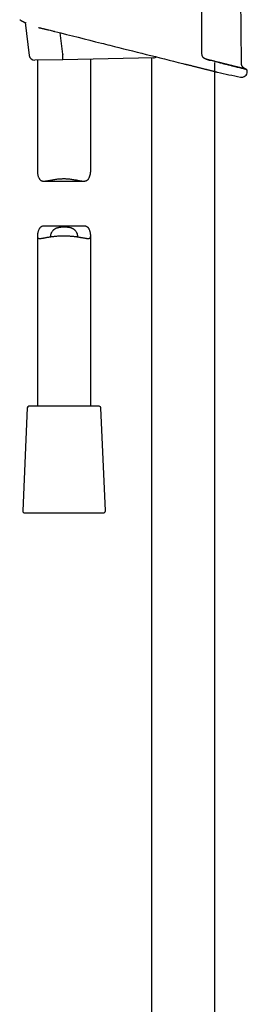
# Model space of a CAD drawing. Header units: millimetres. Extents: x 8 to 1577, y 12 to 2534.
# Tile 62 of 128: x 431 to 495, y 1649 to 1926. Entities that reach past the tile are written whole.
import ezdxf

# ---------------------------------------------------------------- set-up
doc = ezdxf.new("R2010")
doc.units = ezdxf.units.MM

msp = doc.modelspace()

# ---------------------------------------------------------------- linework, layer by layer
at = {"color": 7, "linetype": 'Continuous', "lineweight": 30}
for p, q in [((493.56, 1913.36), (493.14, 1955.07)), ((432.71, 1924.72), (433.92, 1915.43)), ((443.36, 1915.79), (442.57, 1921.85)), ((443.34, 1914.28), (435.44, 1914.12)), ((468.84, 1914.8), (443.34, 1914.28)), ((443.36, 1915.79), (443.36, 1915.78)), ((451.19, 1882.89), (451.19, 1914.44)), ((468.29, 1914.78), (468.29, 1427.12)), ((436.19, 1914.14), (436.19, 1882.79)), ((477.07, 1913.21), (477.1, 1913.21)), ((477.07, 1913.21), (477.07, 1913.21)), ((477.1, 1913.21), (477.66, 1913.06)), ((477.66, 1913.06), (477.74, 1913.04)), ((486.09, 1428.07), (486.09, 1913.5)), ((486.84, 1910.77), (486.84, 1910.77)), ((438.05, 1880.11), (449.21, 1880.11)), ((449.33, 1867.46), (438.16, 1867.46)), ((436.19, 1864.69), (436.19, 1816.79)), ((451.19, 1816.79), (451.19, 1864.79)), ((433.32, 1816.31), (432.06, 1787.31)), ((443.57, 1816.79), (433.82, 1816.79)), ((453.56, 1816.79), (443.57, 1816.79)), ((455.31, 1787.31), (454.06, 1816.31)), ((432.56, 1786.79), (454.81, 1786.79))]:
    msp.add_line(p, q, dxfattribs=at)
at = {"color": 7, "linetype": 'Continuous', "lineweight": 30, "flags": 128}
msp.add_lwpolyline([(495.23, 1910.91), (495.23, 1910.94), (495.23, 1910.96), (495.23, 1910.99), (495.23, 1911.01), (495.23, 1911.04), (495.23, 1911.06), (495.23, 1911.09), (495.23, 1911.11)], dxfattribs=at)
at = {"color": 7, "linetype": 'Continuous', "lineweight": 30}
for centre, radius, start, end in [((435.41, 1915.62), 1.5, 187.4493, 271.15), ((468.81, 1916.29), 1.5, 271.15, 304.6443), ((494.73, 1911.12), 0.5, 358.9738, 76.0038), ((576.09, 2308.15), 407.28, 257.3436, 258.2718), ((493.63, 1910.94), 1.6, 258.2702, 358.9492), ((433.82, 1816.29), 0.5, 90, 177.5187), ((453.56, 1816.29), 0.5, 2.4813, 90), ((432.56, 1787.29), 0.5, 177.5187, 270), ((454.81, 1787.29), 0.5, 270, 2.4813)]:
    msp.add_arc(centre, radius, start, end, dxfattribs=at)
for points, knots in [([(482.39, 1954.95), (482.39, 1954.62), (482.39, 1952.95), (482.39, 1949.95), (482.39, 1945.95), (482.39, 1941.95), (482.39, 1937.95), (482.39, 1933.79), (482.39, 1929.46), (482.39, 1924.97), (482.39, 1920.49), (482.39, 1917.5), (482.39, 1916)], [0, 0, 0, 0, 0.025673, 0.128366, 0.231058, 0.333752, 0.436448, 0.539147, 0.654356, 0.769567, 0.884783, 1, 1, 1, 1]), ([(431.22, 1925.53), (431.22, 1925.53), (431.22, 1925.53), (431.24, 1925.51), (431.27, 1925.5), (431.32, 1925.47), (431.4, 1925.42), (431.53, 1925.34), (431.67, 1925.26), (431.8, 1925.19), (431.93, 1925.12), (432.04, 1925.06), (432.11, 1925.02)], [0, 0, 0, 0, 0.080124, 0.160248, 0.240912, 0.321576, 0.461617, 0.602327, 0.729553, 0.809969, 0.890384, 1, 1, 1, 1]), ([(432.12, 1925.02), (432.16, 1925), (432.24, 1924.95), (432.39, 1924.88), (432.55, 1924.8), (432.71, 1924.71), (432.87, 1924.64), (432.97, 1924.59), (433.01, 1924.57)], [0, 0, 0, 0, 0.1637988, 0.3430208, 0.5231769, 0.7026298, 0.8863816, 1, 1, 1, 1]), ([(436.54, 1923.33), (436.56, 1923.32), (436.67, 1923.29), (436.89, 1923.24), (437.2, 1923.17), (437.52, 1923.09), (437.84, 1923.02), (438.15, 1922.94), (438.44, 1922.87), (438.63, 1922.83), (438.72, 1922.81)], [0, 0, 0, 0, 0.020634, 0.16765, 0.314452, 0.460561, 0.605557, 0.749628, 0.887489, 1, 1, 1, 1]), ([(438.71, 1922.81), (438.84, 1922.78), (439.19, 1922.69), (439.77, 1922.55), (440.36, 1922.4), (440.73, 1922.31), (440.87, 1922.28)], [0, 0, 0, 0, 0.181049, 0.49147, 0.807771, 1, 1, 1, 1]), ([(440.87, 1922.28), (440.94, 1922.26), (441.03, 1922.24), (441.12, 1922.21), (441.14, 1922.21)], [0, 0, 0, 0, 0.72467, 1, 1, 1, 1]), ([(441.14, 1922.21), (441.14, 1922.21), (445.5, 1921.11), (449.85, 1920.02), (454.2, 1918.93)], [0, 0, 0, 0, 0.0002473, 1, 1, 1, 1]), ([(454.19, 1918.94), (454.99, 1918.74), (462.61, 1916.82), (470.24, 1914.92), (477.07, 1913.21)], [0, 0, 0, 0, 0.104212, 1, 1, 1, 1]), ([(443.34, 1914.28), (443.35, 1914.28), (443.35, 1914.28), (443.35, 1914.29), (443.35, 1914.32), (443.36, 1914.39), (443.36, 1914.5), (443.37, 1914.66), (443.37, 1914.84), (443.37, 1915.05), (443.37, 1915.28), (443.36, 1915.53), (443.36, 1915.7), (443.36, 1915.78)], [0, 0, 0, 0, 0.013431, 0.077033, 0.141278, 0.247122, 0.356033, 0.461839, 0.570711, 0.6765, 0.785355, 0.891143, 1, 1, 1, 1]), ([(482.39, 1916), (482.39, 1915.92), (482.4, 1915.75), (482.46, 1915.5), (482.56, 1915.26), (482.65, 1915.12), (482.69, 1915.05)], [0, 0, 0, 0, 0.244516, 0.49591, 0.744636, 1, 1, 1, 1]), ([(483.63, 1914.42), (483.61, 1914.42), (483.54, 1914.44), (483.43, 1914.48), (483.31, 1914.53), (483.19, 1914.6), (483.07, 1914.67), (482.97, 1914.75), (482.87, 1914.84), (482.78, 1914.94), (482.72, 1915.01), (482.7, 1915.05), (482.69, 1915.05)], [0, 0, 0, 0, 0.065705, 0.186433, 0.306057, 0.424185, 0.540511, 0.654846, 0.767146, 0.87752, 0.986553, 1, 1, 1, 1]), ([(483.62, 1914.42), (484.03, 1914.31), (484.43, 1914.21), (484.82, 1914.11), (484.82, 1914.11)], [0, 0, 0, 0, 0.999059, 1, 1, 1, 1]), ([(484.83, 1914.11), (484.77, 1914.13), (484.58, 1914.18), (484.24, 1914.26), (483.9, 1914.34), (483.7, 1914.4), (483.63, 1914.41)], [0, 0, 0, 0, 0.151039, 0.490671, 0.831157, 1, 1, 1, 1]), ([(477.74, 1913.04), (477.85, 1913.02), (478.11, 1912.95), (478.5, 1912.86), (478.91, 1912.75), (479.33, 1912.65), (479.74, 1912.54), (480.15, 1912.44), (480.55, 1912.34), (480.95, 1912.24), (481.33, 1912.14), (481.71, 1912.05), (482.08, 1911.96), (482.44, 1911.87), (482.79, 1911.78), (483.14, 1911.69), (483.47, 1911.61), (483.82, 1911.52), (484.18, 1911.43), (484.56, 1911.34), (484.91, 1911.25), (485.24, 1911.17), (485.54, 1911.1), (485.77, 1911.04), (485.96, 1910.99), (486.11, 1910.95), (486.24, 1910.92), (486.39, 1910.88), (486.54, 1910.84), (486.68, 1910.81), (486.77, 1910.79), (486.82, 1910.78), (486.84, 1910.77), (486.85, 1910.77), (486.85, 1910.77), (486.85, 1910.77)], [0, 0, 0, 0, 0.023575, 0.052543, 0.08156, 0.110839, 0.14017, 0.169766, 0.199416, 0.229209, 0.25798, 0.286891, 0.315853, 0.345086, 0.374373, 0.403936, 0.433556, 0.463324, 0.500398, 0.538578, 0.576886, 0.615529, 0.654307, 0.692417, 0.716862, 0.741308, 0.765894, 0.790481, 0.833122, 0.875953, 0.914667, 0.941448, 0.968229, 0.995202, 1, 1, 1, 1]), ([(485.98, 1913.82), (485.93, 1913.84), (485.75, 1913.88), (485.44, 1913.96), (485.11, 1914.04), (484.9, 1914.09), (484.83, 1914.11)], [0, 0, 0, 0, 0.130935, 0.470831, 0.81111, 1, 1, 1, 1]), ([(487.08, 1913.55), (487.04, 1913.56), (486.88, 1913.6), (486.59, 1913.67), (486.27, 1913.75), (486.06, 1913.8), (485.98, 1913.82)], [0, 0, 0, 0, 0.1129425, 0.4503802, 0.7908382, 1, 1, 1, 1]), ([(487.07, 1913.55), (487.43, 1913.46), (488.14, 1913.28), (489.14, 1913.03), (490.07, 1912.8), (490.93, 1912.58), (491.72, 1912.39), (492.43, 1912.21), (493.06, 1912.05), (493.6, 1911.92), (494.04, 1911.81), (494.39, 1911.72), (494.65, 1911.66), (494.79, 1911.62), (494.85, 1911.61), (494.83, 1911.61), (494.83, 1911.61)], [0, 0, 0, 0, 0.076599, 0.153979, 0.230914, 0.30744, 0.383988, 0.460997, 0.538356, 0.615096, 0.691608, 0.768347, 0.845715, 0.922746, 0.999344, 1, 1, 1, 1]), ([(488.14, 1913.28), (488.11, 1913.29), (487.96, 1913.33), (487.68, 1913.4), (487.37, 1913.48), (487.16, 1913.53), (487.08, 1913.55)], [0, 0, 0, 0, 0.101812, 0.440011, 0.777097, 1, 1, 1, 1]), ([(489.15, 1913.03), (489.11, 1913.04), (488.98, 1913.07), (488.72, 1913.14), (488.42, 1913.21), (488.22, 1913.26), (488.14, 1913.28)], [0, 0, 0, 0, 0.0941522, 0.4287079, 0.7646631, 1, 1, 1, 1]), ([(490.08, 1912.8), (490.05, 1912.8), (489.93, 1912.84), (489.69, 1912.89), (489.41, 1912.97), (489.22, 1913.01), (489.15, 1913.03)], [0, 0, 0, 0, 0.088398, 0.424287, 0.76036, 1, 1, 1, 1]), ([(490.94, 1912.58), (490.92, 1912.59), (490.8, 1912.62), (490.59, 1912.67), (490.33, 1912.74), (490.15, 1912.78), (490.08, 1912.8)], [0, 0, 0, 0, 0.081884, 0.416885, 0.752434, 1, 1, 1, 1]), ([(491.73, 1912.39), (491.71, 1912.39), (491.61, 1912.42), (491.41, 1912.46), (491.17, 1912.53), (491.01, 1912.57), (490.94, 1912.58)], [0, 0, 0, 0, 0.078812, 0.413063, 0.747422, 1, 1, 1, 1]), ([(492.44, 1912.21), (492.42, 1912.21), (492.33, 1912.24), (492.15, 1912.28), (491.94, 1912.33), (491.79, 1912.37), (491.73, 1912.39)], [0, 0, 0, 0, 0.088516, 0.420127, 0.750213, 1, 1, 1, 1]), ([(493.07, 1912.05), (493.05, 1912.06), (492.97, 1912.08), (492.81, 1912.12), (492.62, 1912.16), (492.49, 1912.19), (492.44, 1912.21)], [0, 0, 0, 0, 0.094877, 0.425299, 0.756694, 1, 1, 1, 1]), ([(493.6, 1911.92), (493.59, 1911.92), (493.52, 1911.94), (493.38, 1911.97), (493.22, 1912.01), (493.11, 1912.04), (493.07, 1912.05)], [0, 0, 0, 0, 0.101321, 0.433823, 0.764177, 1, 1, 1, 1]), ([(494.81, 1911.62), (494.74, 1911.64), (494.6, 1911.7), (494.42, 1911.8), (494.28, 1911.9), (494.18, 1911.98), (494.11, 1912.05), (494.05, 1912.11), (493.98, 1912.19), (493.91, 1912.29), (493.82, 1912.42), (493.73, 1912.58), (493.66, 1912.75), (493.61, 1912.93), (493.57, 1913.14), (493.56, 1913.28), (493.56, 1913.36)], [0, 0, 0, 0, 0.103616, 0.195164, 0.274107, 0.324665, 0.367511, 0.402443, 0.437278, 0.495555, 0.567741, 0.654122, 0.72832, 0.81059, 0.901059, 1, 1, 1, 1]), ([(494.05, 1911.81), (494.03, 1911.81), (493.97, 1911.83), (493.86, 1911.85), (493.73, 1911.89), (493.64, 1911.91), (493.6, 1911.92)], [0, 0, 0, 0, 0.108375, 0.438744, 0.769703, 1, 1, 1, 1]), ([(494.39, 1911.72), (494.38, 1911.72), (494.34, 1911.73), (494.25, 1911.76), (494.15, 1911.78), (494.07, 1911.8), (494.05, 1911.81)], [0, 0, 0, 0, 0.120955, 0.450151, 0.779055, 1, 1, 1, 1]), ([(494.65, 1911.66), (494.64, 1911.66), (494.61, 1911.67), (494.54, 1911.68), (494.47, 1911.7), (494.41, 1911.72), (494.39, 1911.72)], [0, 0, 0, 0, 0.140165, 0.46739, 0.79393, 1, 1, 1, 1]), ([(494.8, 1911.62), (494.79, 1911.62), (494.78, 1911.63), (494.74, 1911.63), (494.69, 1911.65), (494.66, 1911.65), (494.65, 1911.66)], [0, 0, 0, 0, 0.153885, 0.482788, 0.811832, 1, 1, 1, 1]), ([(494.85, 1911.61), (494.85, 1911.61), (494.85, 1911.61), (494.84, 1911.61), (494.82, 1911.61), (494.8, 1911.62), (494.8, 1911.62)], [0, 0, 0, 0, 0.171389, 0.498255, 0.825673, 1, 1, 1, 1]), ([(494.85, 1911.61), (494.85, 1911.61), (494.85, 1911.61), (494.84, 1911.61), (494.83, 1911.61), (494.81, 1911.62), (494.81, 1911.62)], [0, 0, 0, 0, 0.198976, 0.577935, 0.957682, 1, 1, 1, 1]), ([(436.19, 1882.79), (436.19, 1882.76), (436.19, 1882.65), (436.21, 1882.43), (436.25, 1882.13), (436.31, 1881.82), (436.4, 1881.51), (436.51, 1881.2), (436.63, 1880.94), (436.76, 1880.72), (436.9, 1880.54), (437.06, 1880.39), (437.24, 1880.27), (437.45, 1880.19), (437.67, 1880.14), (437.91, 1880.11), (438.17, 1880.11), (438.45, 1880.13), (438.76, 1880.17), (439.09, 1880.23), (439.45, 1880.29), (439.85, 1880.37), (440.31, 1880.46), (440.82, 1880.56), (441.35, 1880.64), (441.85, 1880.71), (442.31, 1880.75), (442.72, 1880.79), (443.14, 1880.8), (443.57, 1880.81), (444, 1880.81), (444.47, 1880.79), (444.98, 1880.75), (445.53, 1880.69), (446.07, 1880.61), (446.59, 1880.52), (447.07, 1880.43), (447.5, 1880.35), (447.9, 1880.27), (448.27, 1880.21), (448.6, 1880.16), (448.9, 1880.12), (449.17, 1880.11), (449.43, 1880.12), (449.67, 1880.15), (449.9, 1880.21), (450.1, 1880.3), (450.29, 1880.44), (450.45, 1880.6), (450.6, 1880.8), (450.73, 1881.02), (450.84, 1881.27), (450.94, 1881.54), (451.02, 1881.81), (451.09, 1882.07), (451.13, 1882.31), (451.16, 1882.53), (451.18, 1882.72), (451.19, 1882.84), (451.19, 1882.89)], [0, 0, 0, 0, 0.007258, 0.026885, 0.046599, 0.067379, 0.088201, 0.108188, 0.128242, 0.143498, 0.158837, 0.174288, 0.189898, 0.205192, 0.220643, 0.236221, 0.251916, 0.267848, 0.283856, 0.301381, 0.318976, 0.337545, 0.35979, 0.382279, 0.404896, 0.427779, 0.444387, 0.461057, 0.4779, 0.494811, 0.511803, 0.528866, 0.551108, 0.573499, 0.596107, 0.619001, 0.640043, 0.659567, 0.679172, 0.696854, 0.714609, 0.729883, 0.745228, 0.760655, 0.776191, 0.791548, 0.807063, 0.82275, 0.838609, 0.85463, 0.870738, 0.88836, 0.906029, 0.924634, 0.94102, 0.956762, 0.972532, 0.98701, 1, 1, 1, 1]), ([(438.16, 1867.46), (438.09, 1867.46), (437.93, 1867.46), (437.7, 1867.43), (437.48, 1867.37), (437.27, 1867.27), (437.09, 1867.14), (436.92, 1866.97), (436.78, 1866.78), (436.65, 1866.56), (436.53, 1866.31), (436.43, 1866.04), (436.35, 1865.77), (436.29, 1865.51), (436.24, 1865.27), (436.21, 1865.04), (436.19, 1864.84), (436.18, 1864.66), (436.19, 1864.51), (436.22, 1864.37), (436.26, 1864.24), (436.33, 1864.13), (436.43, 1864.05), (436.55, 1864), (436.7, 1863.97), (436.87, 1863.97), (437.06, 1863.98), (437.29, 1864), (437.55, 1864.04), (437.86, 1864.1), (438.2, 1864.16), (438.57, 1864.23), (438.97, 1864.31), (439.38, 1864.38), (439.79, 1864.44), (440.19, 1864.5), (440.6, 1864.55), (441.03, 1864.6), (441.46, 1864.64), (441.91, 1864.68), (442.22, 1864.69), (442.37, 1864.7)], [0, 0, 0, 0, 0.018722, 0.041803, 0.064618, 0.087654, 0.110976, 0.134537, 0.157521, 0.18227, 0.207114, 0.234701, 0.262342, 0.286688, 0.311067, 0.333505, 0.356003, 0.376606, 0.39731, 0.417414, 0.442822, 0.468437, 0.494278, 0.52031, 0.545646, 0.571125, 0.59675, 0.622491, 0.652649, 0.682964, 0.713467, 0.744115, 0.776257, 0.808564, 0.836069, 0.863678, 0.890252, 0.917518, 0.944891, 0.972389, 1, 1, 1, 1]), ([(439.97, 1864.47), (439.96, 1864.49), (439.95, 1864.55), (439.94, 1864.67), (439.94, 1864.82), (439.97, 1865.02), (440.03, 1865.26), (440.12, 1865.5), (440.25, 1865.75), (440.4, 1866), (440.57, 1866.21), (440.74, 1866.39), (440.91, 1866.54), (441.09, 1866.67), (441.29, 1866.78), (441.5, 1866.88), (441.72, 1866.97), (441.96, 1867.05), (442.21, 1867.11), (442.47, 1867.15), (442.74, 1867.19), (443.02, 1867.22), (443.3, 1867.23), (443.58, 1867.24), (443.87, 1867.24), (444.14, 1867.23), (444.39, 1867.22), (444.63, 1867.2), (444.85, 1867.17), (445.07, 1867.14), (445.31, 1867.09), (445.56, 1867.03), (445.81, 1866.94), (446.02, 1866.85), (446.2, 1866.75), (446.37, 1866.65), (446.54, 1866.52), (446.69, 1866.38), (446.86, 1866.21), (447.02, 1865.99), (447.17, 1865.73), (447.29, 1865.47), (447.37, 1865.23), (447.42, 1865.02), (447.44, 1864.84), (447.44, 1864.68), (447.42, 1864.55), (447.39, 1864.48), (447.38, 1864.45)], [0, 0, 0, 0, 0.0129928, 0.0327076, 0.0525598, 0.0810702, 0.1098104, 0.1391264, 0.1686061, 0.1984519, 0.2285001, 0.2497157, 0.2700734, 0.2905441, 0.3100793, 0.3297594, 0.3495799, 0.3695674, 0.3891099, 0.4088129, 0.428658, 0.4486622, 0.4681913, 0.4878645, 0.5076668, 0.5276172, 0.5447593, 0.5619884, 0.5780848, 0.5942566, 0.6098953, 0.6346158, 0.6546504, 0.6748389, 0.6901093, 0.709406, 0.7288284, 0.7483521, 0.7679774, 0.7987409, 0.8297412, 0.8613847, 0.8932325, 0.9158247, 0.9386525, 0.9616193, 0.9849009, 1, 1, 1, 1]), ([(442.37, 1864.7), (442.5, 1864.71), (442.77, 1864.72), (443.17, 1864.73), (443.58, 1864.73), (443.99, 1864.73), (444.4, 1864.72), (444.8, 1864.7), (445.2, 1864.68), (445.59, 1864.65), (445.98, 1864.62), (446.37, 1864.58), (446.74, 1864.54), (447.12, 1864.49), (447.48, 1864.44), (447.84, 1864.38), (448.18, 1864.32), (448.5, 1864.27), (448.79, 1864.21), (449.08, 1864.16), (449.36, 1864.11), (449.63, 1864.06), (449.88, 1864.02), (450.11, 1863.99), (450.33, 1863.97), (450.52, 1863.97), (450.69, 1863.98), (450.83, 1864.02), (450.95, 1864.09), (451.05, 1864.18), (451.12, 1864.31), (451.16, 1864.46), (451.19, 1864.65), (451.19, 1864.88), (451.17, 1865.14), (451.13, 1865.44), (451.06, 1865.75), (450.97, 1866.07), (450.86, 1866.38), (450.74, 1866.64), (450.61, 1866.85), (450.47, 1867.03), (450.31, 1867.18), (450.13, 1867.3), (449.93, 1867.39), (449.7, 1867.44), (449.5, 1867.46), (449.37, 1867.46), (449.33, 1867.46)], [0, 0, 0, 0, 0.020636, 0.041499, 0.062427, 0.083503, 0.104648, 0.125777, 0.146409, 0.167264, 0.188184, 0.209245, 0.230371, 0.251476, 0.273659, 0.295336, 0.31708, 0.337847, 0.358673, 0.379093, 0.400807, 0.422767, 0.444803, 0.467019, 0.489326, 0.511654, 0.534031, 0.55654, 0.579218, 0.602067, 0.624493, 0.647106, 0.669937, 0.692956, 0.717172, 0.743934, 0.770771, 0.797855, 0.824999, 0.849766, 0.86954, 0.889413, 0.909447, 0.92968, 0.949503, 0.969518, 0.989721, 1, 1, 1, 1])]:
    msp.add_open_spline(points, degree=3, knots=knots, dxfattribs=at)

doc.saveas('drawing.dxf')
